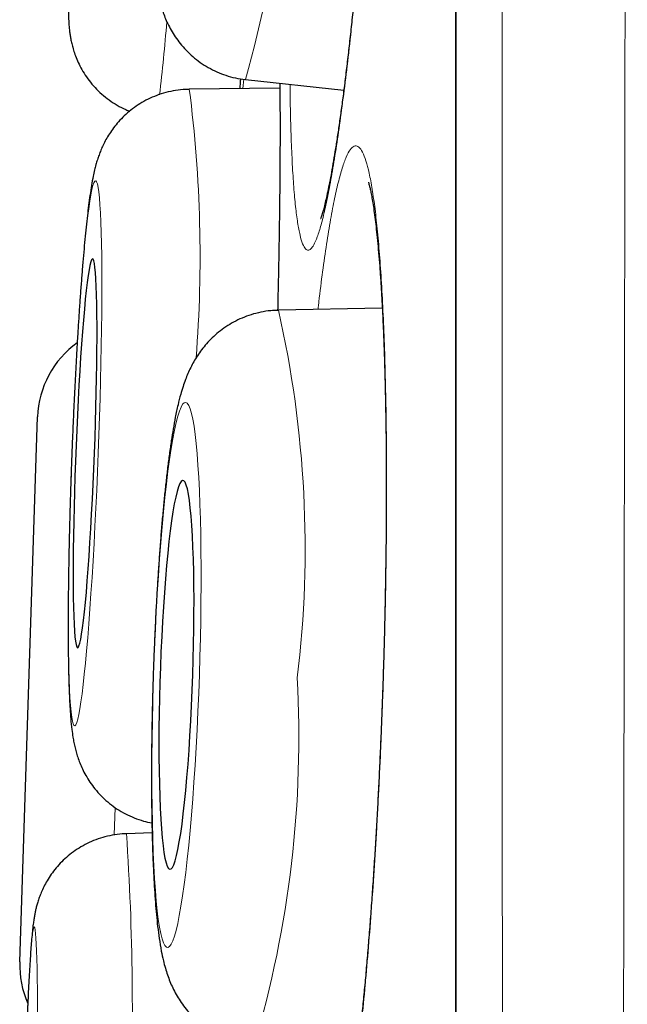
# Model space of a CAD drawing. Header units: millimetres. Extents: x 8 to 761, y 12 to 790.
# Tile 103 of 241: x 180.64 to 182.55, y 775.59 to 778.69. Entities that reach past the tile are written whole.
import ezdxf

# ---------------------------------------------------------------- set-up
doc = ezdxf.new("R2010")
doc.units = ezdxf.units.MM

msp = doc.modelspace()

# ---------------------------------------------------------------- linework, layer by layer
at = {"color": 252, "linetype": 'Continuous', "lineweight": 0}
for p, q in [((182.0097, 789.0119), (182.0097, 755.6163)), ((181.3388, 778.4748), (181.3413, 778.5041)), ((180.9365, 776.2092), (180.9337, 776.1235))]:
    msp.add_line(p, q, dxfattribs=at)
at = {"color": 7, "linetype": 'Continuous', "lineweight": 30}
for p, q in [((182.0073, 788.9815), (182.0073, 755.6467)), ((181.347, 778.5031), (181.3454, 778.5035)), ((181.347, 778.5031), (181.656, 778.4694)), ((181.4548, 778.4765), (181.1699, 778.4725)), ((181.7773, 777.7827), (181.4504, 777.7764)), ((180.6361, 775.7232), (180.6923, 777.4402)), ((181.0527, 776.13), (180.9719, 776.1274))]:
    msp.add_line(p, q, dxfattribs=at)
at = {"color": 252, "linetype": 'Continuous', "lineweight": 0, "flags": 128}
for points in [[(180.8831, 777.3257), (180.8852, 777.3836), (180.8871, 777.4413), (180.8889, 777.4984), (180.8904, 777.5548), (180.8917, 777.6101), (180.8927, 777.6641), (180.8935, 777.7166), (180.8941, 777.7673), (180.8945, 777.816), (180.8946, 777.8624), (180.8945, 777.9064), (180.8941, 777.9478), (180.8935, 777.9863), (180.8926, 778.0218), (180.8915, 778.0541), (180.8902, 778.0831), (180.8887, 778.1086), (180.887, 778.1306), (180.885, 778.1489), (180.8829, 778.1634), (180.8805, 778.1741), (180.878, 778.1809), (180.8754, 778.1839), (180.8725, 778.1829), (180.8696, 778.178), (180.8665, 778.1692), (180.8633, 778.1566), (180.86, 778.1402), (180.8566, 778.12), (180.8531, 778.0963), (180.8496, 778.069), (180.8461, 778.0383), (180.8425, 778.0044), (180.8389, 777.9674), (180.8354, 777.9275), (180.8318, 777.8848), (180.8284, 777.8395), (180.8249, 777.7919), (180.8216, 777.7422), (180.8184, 777.6906), (180.8152, 777.6373), (180.8122, 777.5826), (180.8093, 777.5267), (180.8066, 777.4699), (180.804, 777.4125), (180.8016, 777.3546), (180.7994, 777.2967), (180.7973, 777.2388), (180.7955, 777.1814), (180.7939, 777.1246), (180.7925, 777.0687), (180.7913, 777.014), (180.7904, 776.9607), (180.7897, 776.9091), (180.7892, 776.8594), (180.789, 776.8118), (180.789, 776.7666), (180.7892, 776.7239), (180.7897, 776.6839), (180.7905, 776.6469), (180.7914, 776.613), (180.7926, 776.5823), (180.794, 776.555), (180.7957, 776.5313), (180.7975, 776.5111), (180.7996, 776.4947), (180.8018, 776.4821), (180.8042, 776.4733), (180.8068, 776.4684), (180.8096, 776.4674), (180.8125, 776.4704), (180.8155, 776.4772), (180.8187, 776.4879), (180.8219, 776.5024), (180.8253, 776.5207), (180.8287, 776.5427), (180.8322, 776.5682), (180.8357, 776.5972), (180.8393, 776.6295), (180.8428, 776.665), (180.8464, 776.7035), (180.8499, 776.7449), (180.8534, 776.7889), (180.8569, 776.8353), (180.8603, 776.884), (180.8636, 776.9347), (180.8668, 776.9872), (180.8699, 777.0412), (180.8728, 777.0965), (180.8756, 777.1529), (180.8783, 777.21), (180.8808, 777.2677), (180.8831, 777.3257)], [(181.2015, 776.6278), (181.2032, 776.6857), (181.2046, 776.7434), (181.2057, 776.8006), (181.2064, 776.857), (181.2067, 776.9123), (181.2067, 776.9663), (181.2064, 777.0188), (181.2057, 777.0695), (181.2046, 777.1182), (181.2032, 777.1647), (181.2015, 777.2087), (181.1995, 777.25), (181.1971, 777.2885), (181.1944, 777.324), (181.1914, 777.3563), (181.1881, 777.3853), (181.1846, 777.4109), (181.1808, 777.4328), (181.1768, 777.4511), (181.1726, 777.4657), (181.1681, 777.4764), (181.1635, 777.4832), (181.1588, 777.4862), (181.1539, 777.4852), (181.1488, 777.4803), (181.1437, 777.4715), (181.1386, 777.4589), (181.1334, 777.4425), (181.1281, 777.4223), (181.1229, 777.3986), (181.1177, 777.3713), (181.1126, 777.3406), (181.1075, 777.3067), (181.1026, 777.2696), (181.0977, 777.2297), (181.093, 777.187), (181.0885, 777.1417), (181.0841, 777.0941), (181.08, 777.0444), (181.0761, 776.9928), (181.0724, 776.9395), (181.069, 776.8848), (181.0659, 776.8289), (181.063, 776.7721), (181.0605, 776.7146), (181.0583, 776.6568), (181.0564, 776.5988), (181.0548, 776.5409), (181.0536, 776.4835), (181.0527, 776.4267), (181.0521, 776.3708), (181.052, 776.3161), (181.0521, 776.2628), (181.0527, 776.2111), (181.0535, 776.1614), (181.0547, 776.1138), (181.0563, 776.0686), (181.0582, 776.0259), (181.0604, 775.9859), (181.063, 775.9489), (181.0658, 775.915), (181.0689, 775.8843), (181.0723, 775.857), (181.076, 775.8332), (181.0799, 775.8131), (181.084, 775.7967), (181.0884, 775.784), (181.0929, 775.7753), (181.0976, 775.7704), (181.1024, 775.7694), (181.1074, 775.7723), (181.1124, 775.7792), (181.1176, 775.7899), (181.1228, 775.8044), (181.128, 775.8227), (181.1332, 775.8447), (181.1384, 775.8702), (181.1436, 775.8992), (181.1487, 775.9315), (181.1537, 775.967), (181.1586, 776.0055), (181.1634, 776.0469), (181.168, 776.0909), (181.1724, 776.1373), (181.1767, 776.186), (181.1807, 776.2367), (181.1845, 776.2892), (181.188, 776.3432), (181.1913, 776.3986), (181.1943, 776.455), (181.197, 776.5121), (181.1994, 776.5698), (181.2015, 776.6278)], [(180.6922, 775.556), (180.692, 775.5974), (180.6917, 775.6359), (180.6913, 775.6714), (180.6907, 775.7037), (180.69, 775.7327), (180.6892, 775.7583), (180.6883, 775.7803), (180.6872, 775.7986), (180.6861, 775.8131), (180.6848, 775.8238), (180.6835, 775.8307), (180.6821, 775.8336), (180.6806, 775.8326), (180.679, 775.8277), (180.6774, 775.8189), (180.6757, 775.8063), (180.6739, 775.7899), (180.6721, 775.7697), (180.6703, 775.7459), (180.6684, 775.7187), (180.6665, 775.688), (180.6646, 775.654), (180.6627, 775.617), (180.6608, 775.577)]]:
    msp.add_lwpolyline(points, dxfattribs=at)
at = {"color": 7, "linetype": 'Continuous', "lineweight": 30, "flags": 128}
for points in [[(180.8713, 777.3257), (180.873, 777.3743), (180.8746, 777.4227), (180.876, 777.4704), (180.8771, 777.5172), (180.878, 777.5629), (180.8787, 777.607), (180.8792, 777.6493), (180.8794, 777.6896), (180.8794, 777.7276), (180.8792, 777.763), (180.8787, 777.7957), (180.878, 777.8254), (180.877, 777.852), (180.8759, 777.8752), (180.8745, 777.895), (180.8729, 777.9111), (180.8711, 777.9236), (180.8691, 777.9322), (180.867, 777.9371), (180.8647, 777.938), (180.8622, 777.9351), (180.8596, 777.9284), (180.8569, 777.9178), (180.8541, 777.9035), (180.8513, 777.8855), (180.8483, 777.864), (180.8454, 777.8391), (180.8424, 777.811), (180.8394, 777.7797), (180.8364, 777.7456), (180.8335, 777.7089), (180.8306, 777.6697), (180.8277, 777.6284), (180.825, 777.5851), (180.8224, 777.5402), (180.8199, 777.494), (180.8175, 777.4466), (180.8153, 777.3986), (180.8132, 777.35), (180.8114, 777.3013), (180.8097, 777.2528), (180.8082, 777.2047), (180.807, 777.1574), (180.8059, 777.1111), (180.8051, 777.0662), (180.8045, 777.0229), (180.8042, 776.9816), (180.8041, 776.9424), (180.8042, 776.9057), (180.8046, 776.8716), (180.8052, 776.8404), (180.806, 776.8122), (180.8071, 776.7873), (180.8084, 776.7658), (180.8099, 776.7478), (180.8115, 776.7335), (180.8134, 776.7229), (180.8155, 776.7162), (180.8177, 776.7133), (180.8201, 776.7143), (180.8226, 776.7191), (180.8253, 776.7278), (180.828, 776.7402), (180.8308, 776.7564), (180.8337, 776.7761), (180.8367, 776.7993), (180.8397, 776.8259), (180.8427, 776.8556), (180.8457, 776.8883), (180.8486, 776.9237), (180.8515, 776.9617), (180.8544, 777.002), (180.8572, 777.0443), (180.8599, 777.0885), (180.8624, 777.1341), (180.8649, 777.1809), (180.8672, 777.2286), (180.8693, 777.277), (180.8713, 777.3257)], [(181.1808, 776.6278), (181.1822, 776.6764), (181.1833, 776.7248), (181.1841, 776.7726), (181.1845, 776.8194), (181.1846, 776.865), (181.1843, 776.9091), (181.1837, 776.9515), (181.1827, 776.9918), (181.1814, 777.0298), (181.1797, 777.0652), (181.1778, 777.0979), (181.1755, 777.1276), (181.173, 777.1542), (181.1701, 777.1774), (181.167, 777.1972), (181.1637, 777.2133), (181.1602, 777.2258), (181.1564, 777.2345), (181.1525, 777.2393), (181.1484, 777.2403), (181.1443, 777.2374), (181.14, 777.2306), (181.1357, 777.22), (181.1313, 777.2057), (181.1269, 777.1877), (181.1225, 777.1662), (181.1182, 777.1413), (181.1139, 777.1132), (181.1097, 777.0819), (181.1057, 777.0478), (181.1018, 777.0111), (181.0981, 776.9719), (181.0946, 776.9306), (181.0913, 776.8873), (181.0882, 776.8424), (181.0854, 776.7961), (181.0829, 776.7488), (181.0807, 776.7007), (181.0788, 776.6521), (181.0772, 776.6034), (181.0759, 776.5549), (181.075, 776.5068), (181.0744, 776.4594), (181.0741, 776.4132), (181.0742, 776.3683), (181.0747, 776.325), (181.0755, 776.2836), (181.0767, 776.2445), (181.0781, 776.2077), (181.0799, 776.1736), (181.082, 776.1424), (181.0845, 776.1142), (181.0872, 776.0893), (181.0901, 776.0678), (181.0933, 776.0498), (181.0968, 776.0355), (181.1004, 776.0249), (181.1043, 776.0182), (181.1082, 776.0153), (181.1124, 776.0163), (181.1166, 776.0211), (181.1209, 776.0298), (181.1253, 776.0422), (181.1297, 776.0584), (181.134, 776.0781), (181.1384, 776.1013), (181.1427, 776.1279), (181.1469, 776.1576), (181.151, 776.1903), (181.155, 776.2258), (181.1588, 776.2638), (181.1624, 776.3041), (181.1658, 776.3464), (181.169, 776.3905), (181.1719, 776.4362), (181.1746, 776.483), (181.177, 776.5307), (181.179, 776.5791), (181.1808, 776.6278)]]:
    msp.add_lwpolyline(points, dxfattribs=at)
at = {"color": 252, "linetype": 'Continuous', "lineweight": 0}
for centre, radius, start, end in [((177.4225, 779.5906), 4.0723, 344.5113, 0.9735), ((175.1651, 779.1593), 5.9528, 353.20209, 355.43034), ((177.0857, 777.9463), 4.1179, 355.5407, 7.341), ((178.1386, 777.026), 3.3957, 353.1061, 12.766), ((178.0812, 776.434), 3.4335, 343.5291, 3.079), ((172.7729, 775.5754), 8.2176, 357.41755, 3.85227)]:
    msp.add_arc(centre, radius, start, end, dxfattribs=at)
at = {"color": 7, "linetype": 'Continuous', "lineweight": 30}
for centre, start, end in [((180.9921, 777.4304), 125.6299, 178.127), ((180.936, 775.7134), 178.127, 203.8184)]:
    msp.add_arc(centre, 0.3, start, end, dxfattribs=at)
at = {"color": 252, "linetype": 'Continuous', "lineweight": 0}
for points, knots in [([(182.5482, 790.1494), (182.5482, 790.1485), (182.5482, 790.1467), (182.5482, 790.1318), (182.5481, 790.1081), (182.5481, 790.0747), (182.5481, 790.0318), (182.5481, 789.9793), (182.5481, 789.917), (182.5481, 789.8448), (182.5481, 789.763), (182.5482, 789.6716), (182.5482, 789.5704), (182.5483, 789.451), (182.5483, 789.3105), (182.5484, 789.149), (182.5484, 788.9771), (182.5484, 788.7957), (182.5484, 788.6013), (182.5484, 788.3938), (182.5483, 788.1736), (182.5482, 787.9395), (182.5482, 787.6916), (182.5481, 787.4295), (182.548, 787.1551), (182.5479, 786.8661), (182.5478, 786.5627), (182.5477, 786.2753), (182.5477, 786.0102), (182.5476, 785.7707), (182.5475, 785.5252), (182.5474, 785.2734), (182.5472, 785.0155), (182.547, 784.7515), (182.5468, 784.4818), (182.5466, 784.1774), (182.5463, 783.8364), (182.546, 783.4568), (182.5457, 783.0679), (182.5453, 782.6699), (182.545, 782.2631), (182.5446, 781.8458), (182.5442, 781.4182), (182.5438, 780.9799), (182.5434, 780.5343), (182.543, 780.0778), (182.5425, 779.6109), (182.5419, 779.1421), (182.5413, 778.6756), (182.5407, 778.2124), (182.54, 777.7436), (182.5393, 777.2695), (182.5386, 776.7905), (182.5379, 776.3046), (182.5372, 775.8122), (182.5364, 775.313), (182.5356, 774.8108), (182.5348, 774.3019), (182.534, 773.7869), (182.5332, 773.3026), (182.5324, 772.8537), (182.5316, 772.4407), (182.5308, 772.027), (182.53, 771.6128), (182.5291, 771.1982), (182.5282, 770.7825), (182.5273, 770.366), (182.5264, 769.9488), (182.5254, 769.5322), (182.5244, 769.1165), (182.5235, 768.7017), (182.5224, 768.2562), (182.5212, 767.7807), (182.52, 767.3113), (182.5188, 766.8801), (182.5177, 766.4864), (182.5166, 766.0952), (182.5154, 765.7066), (182.5142, 765.3209), (182.5128, 764.9141), (182.5113, 764.4873), (182.5099, 764.0756), (182.5084, 763.7023), (182.5071, 763.3662), (182.5058, 763.0339), (182.5043, 762.6661), (182.5027, 762.265), (182.5009, 761.8633), (182.4993, 761.4981), (182.4977, 761.1681), (182.4962, 760.8433), (182.4946, 760.5241), (182.4929, 760.2106), (182.4911, 759.8836), (182.4892, 759.5447), (182.4872, 759.2226), (182.4853, 758.9343), (182.4836, 758.6779), (182.4818, 758.4274), (182.4799, 758.1538), (182.4777, 757.86), (182.4754, 757.5711), (182.4733, 757.3129), (182.4714, 757.0833), (182.4694, 756.8612), (182.4675, 756.6471), (182.4655, 756.4409), (182.4635, 756.2304), (182.4613, 756.0176), (182.4592, 755.8212), (182.4572, 755.6506), (182.4555, 755.5029), (182.4538, 755.3629), (182.4522, 755.2448), (182.4509, 755.146), (182.4498, 755.0643), (182.4488, 754.9862), (182.4477, 754.9084), (182.4466, 754.8314), (182.4455, 754.756), (182.4445, 754.6855), (182.4434, 754.6125), (182.4423, 754.5392), (182.4412, 754.4681), (182.4403, 754.4062), (182.4395, 754.3534), (182.4388, 754.31), (182.4384, 754.2789), (182.438, 754.2574), (182.4378, 754.2437), (182.4377, 754.235), (182.4377, 754.2339), (182.4377, 754.2334)], [0, 0, 0, 0, 0.007293, 0.014587, 0.02188, 0.029209, 0.036538, 0.043866, 0.051282, 0.058699, 0.066114, 0.073566, 0.081019, 0.088472, 0.097694, 0.106923, 0.115648, 0.124375, 0.133099, 0.141885, 0.150672, 0.159458, 0.168428, 0.177398, 0.186397, 0.195395, 0.204618, 0.213847, 0.220419, 0.22699, 0.233573, 0.240155, 0.246773, 0.25339, 0.260018, 0.266647, 0.275389, 0.284133, 0.292875, 0.301676, 0.310479, 0.319281, 0.328265, 0.33725, 0.346263, 0.355276, 0.364511, 0.373753, 0.382526, 0.391299, 0.400072, 0.408905, 0.41774, 0.426573, 0.435591, 0.44461, 0.453657, 0.462704, 0.471976, 0.481256, 0.488597, 0.495938, 0.503279, 0.510656, 0.518033, 0.52541, 0.532875, 0.54034, 0.547805, 0.555306, 0.562808, 0.570309, 0.579592, 0.588883, 0.596237, 0.603593, 0.610947, 0.618337, 0.625729, 0.633119, 0.64195, 0.650787, 0.65761, 0.664433, 0.671269, 0.678104, 0.687405, 0.696713, 0.704082, 0.711453, 0.718822, 0.726226, 0.733631, 0.741035, 0.749883, 0.758739, 0.765574, 0.772409, 0.779257, 0.786105, 0.795422, 0.804746, 0.812147, 0.819549, 0.82695, 0.834387, 0.841824, 0.849261, 0.858148, 0.867041, 0.873909, 0.880777, 0.887658, 0.894539, 0.899221, 0.903904, 0.90859, 0.913277, 0.918629, 0.923981, 0.92934, 0.934698, 0.941906, 0.949116, 0.956324, 0.963567, 0.970811, 0.978054, 0.983537, 0.98902, 0.99451, 1, 1, 1, 1]), ([(182.1901, 754.4808), (182.1901, 754.4813), (182.1901, 754.4823), (182.19, 754.4905), (182.1899, 754.5035), (182.1897, 754.5238), (182.1895, 754.5537), (182.1892, 754.5957), (182.1888, 754.647), (182.1883, 754.7076), (182.1879, 754.7775), (182.1874, 754.8501), (182.187, 754.9229), (182.1865, 754.994), (182.1861, 755.0701), (182.1856, 755.1609), (182.185, 755.2684), (182.1844, 755.3952), (182.1837, 755.5313), (182.183, 755.6768), (182.1823, 755.8315), (182.1815, 756.0057), (182.1807, 756.2017), (182.1798, 756.4046), (182.179, 756.6001), (182.1783, 756.7854), (182.1776, 756.9778), (182.1769, 757.2014), (182.1761, 757.4592), (182.1753, 757.7334), (182.1746, 757.9961), (182.1739, 758.2444), (182.1733, 758.5004), (182.1727, 758.7642), (182.1721, 759.0354), (182.1715, 759.3319), (182.1708, 759.6551), (182.1702, 759.9799), (182.1696, 760.2851), (182.169, 760.5685), (182.1685, 760.8574), (182.1679, 761.187), (182.1673, 761.5595), (182.1667, 761.9477), (182.1662, 762.3134), (182.1657, 762.6543), (182.1653, 763.0008), (182.1648, 763.3527), (182.1644, 763.7099), (182.164, 764.0951), (182.1636, 764.5093), (182.1631, 764.9197), (182.1627, 765.3006), (182.1624, 765.6507), (182.162, 766.004), (182.1616, 766.4033), (182.1612, 766.8495), (182.1607, 767.3089), (182.1603, 767.7368), (182.16, 768.1322), (182.1596, 768.5302), (182.1593, 768.9309), (182.159, 769.334), (182.1587, 769.7649), (182.1584, 770.2239), (182.1581, 770.6739), (182.1579, 771.0878), (182.1577, 771.4654), (182.1574, 771.8436), (182.1572, 772.2676), (182.1569, 772.7374), (182.1566, 773.2429), (182.1563, 773.7382), (182.156, 774.2229), (182.1557, 774.7073), (182.1555, 775.1909), (182.1552, 775.6733), (182.155, 776.1565), (182.1549, 776.6399), (182.1547, 777.1236), (182.1545, 777.604), (182.1544, 778.0845), (182.1542, 778.5642), (182.1541, 779.0334), (182.1539, 779.488), (182.1537, 779.928), (182.1535, 780.3633), (182.1533, 780.7933), (182.1532, 781.2178), (182.153, 781.6384), (182.1529, 782.0546), (182.1528, 782.4663), (182.1527, 782.8703), (182.1526, 783.2695), (182.1526, 783.663), (182.1525, 784.0436), (182.1525, 784.4083), (182.1524, 784.7572), (182.1523, 785.0972), (182.1523, 785.4282), (182.1522, 785.7497), (182.1521, 786.0597), (182.152, 786.3579), (182.152, 786.6444), (182.1519, 786.9208), (182.1519, 787.1868), (182.1519, 787.4419), (182.1519, 787.6873), (182.152, 787.9223), (182.152, 788.1466), (182.152, 788.3585), (182.152, 788.5592), (182.152, 788.748), (182.152, 788.9212), (182.152, 789.078), (182.1519, 789.2192), (182.1519, 789.3479), (182.1519, 789.4639), (182.1519, 789.5672), (182.1519, 789.6578), (182.1519, 789.7355), (182.152, 789.7999), (182.152, 789.8505), (182.1521, 789.887), (182.1521, 789.9102), (182.1521, 789.9131), (182.1521, 789.9146)], [0, 0, 0, 0, 0.005347, 0.010693, 0.016046, 0.021399, 0.028603, 0.035807, 0.043011, 0.050249, 0.057489, 0.064728, 0.070207, 0.075686, 0.081172, 0.086658, 0.094055, 0.101452, 0.108849, 0.116282, 0.123716, 0.13115, 0.140031, 0.148919, 0.155785, 0.16265, 0.169529, 0.176407, 0.18577, 0.195141, 0.202508, 0.209876, 0.217243, 0.224646, 0.232049, 0.239451, 0.248297, 0.25715, 0.263983, 0.270816, 0.277661, 0.284506, 0.293819, 0.303139, 0.310493, 0.317848, 0.325203, 0.332592, 0.339982, 0.347371, 0.356202, 0.365039, 0.37186, 0.378681, 0.385515, 0.392348, 0.401645, 0.41095, 0.418292, 0.425635, 0.432978, 0.440355, 0.447733, 0.45511, 0.463926, 0.472748, 0.479557, 0.486367, 0.493189, 0.50001, 0.509291, 0.51858, 0.527356, 0.536133, 0.544908, 0.553744, 0.562581, 0.571416, 0.580436, 0.589456, 0.598505, 0.607554, 0.616826, 0.626107, 0.634851, 0.643597, 0.652341, 0.661145, 0.669951, 0.678756, 0.687744, 0.696732, 0.705749, 0.714765, 0.724005, 0.733252, 0.742023, 0.750797, 0.759568, 0.768401, 0.777235, 0.786068, 0.794798, 0.80353, 0.812261, 0.82105, 0.829842, 0.838631, 0.847604, 0.856577, 0.865578, 0.87458, 0.883804, 0.893036, 0.901765, 0.910496, 0.919226, 0.928015, 0.936806, 0.945595, 0.954568, 0.963541, 0.972542, 0.981544, 0.990768, 1, 1, 1, 1]), ([(181.6833, 781.2131), (181.6874, 781.2292), (181.6955, 781.2614), (181.7072, 781.2954), (181.7185, 781.3185), (181.7291, 781.3296), (181.7391, 781.3286), (181.7484, 781.3156), (181.757, 781.2909), (181.7647, 781.2546), (181.7714, 781.2066), (181.7773, 781.1476), (181.7821, 781.078), (181.786, 780.9983), (181.7887, 780.9089), (181.7904, 780.8104), (181.7911, 780.7037), (181.7907, 780.5897), (181.7891, 780.4689), (181.7865, 780.3421), (181.7829, 780.2104), (181.7782, 780.0749), (181.7725, 779.9362), (181.7659, 779.7954), (181.7584, 779.6535), (181.75, 779.5118), (181.7408, 779.371), (181.7309, 779.232), (181.7204, 779.0959), (181.7092, 778.9639), (181.6976, 778.8369), (181.6855, 778.7154), (181.6731, 778.6005), (181.6605, 778.4931), (181.6477, 778.3941), (181.6348, 778.3039), (181.622, 778.2231), (181.6093, 778.1524), (181.5968, 778.0926), (181.5846, 778.0438), (181.5727, 778.0062), (181.562, 777.9817), (181.5524, 777.9684), (181.5437, 777.9643), (181.535, 777.9686), (181.5264, 777.9837), (181.5181, 778.0115), (181.5107, 778.0507), (181.5041, 778.1012), (181.4985, 778.163), (181.4939, 778.2353), (181.4904, 778.3177), (181.4879, 778.4015), (181.4872, 778.4617), (181.4869, 778.4878)], [0, 0, 0, 0, 0.019471, 0.039011, 0.058552, 0.078023, 0.097494, 0.117034, 0.136575, 0.156046, 0.175516, 0.195057, 0.214597, 0.234068, 0.253539, 0.27308, 0.29262, 0.312091, 0.331562, 0.351102, 0.370643, 0.390114, 0.409585, 0.429125, 0.448666, 0.468137, 0.487607, 0.507148, 0.526688, 0.546159, 0.56563, 0.585171, 0.604711, 0.624182, 0.643653, 0.663193, 0.682734, 0.702205, 0.721676, 0.741216, 0.760757, 0.780228, 0.796461, 0.812715, 0.828948, 0.848419, 0.867959, 0.8875, 0.906971, 0.926442, 0.945982, 0.965523, 0.984993, 1, 1, 1, 1]), ([(181.3312, 778.5057), (181.3308, 778.5003), (181.33, 778.4894), (181.3292, 778.4796), (181.3288, 778.4747)], [0, 0, 0, 0, 0.502506, 1, 1, 1, 1]), ([(181.4552, 778.4913), (181.4554, 778.4672), (181.456, 778.4093), (181.4559, 778.3083), (181.4553, 778.1909), (181.4539, 778.0671), (181.4517, 777.9375), (181.4498, 777.84), (181.4483, 777.785), (181.4481, 777.7759)], [0, 0, 0, 0, 0.120934, 0.290276, 0.459618, 0.628356, 0.797095, 0.966437, 1, 1, 1, 1]), ([(181.6384, 778.1781), (181.6427, 778.1943), (181.6512, 778.2266), (181.664, 778.2607), (181.6766, 778.284), (181.6889, 778.2952), (181.7008, 778.2942), (181.7123, 778.2813), (181.7233, 778.2567), (181.7337, 778.2205), (181.7434, 778.1726), (181.7524, 778.1135), (181.7605, 778.044), (181.7678, 777.9644), (181.7742, 777.8749), (181.7796, 777.7764), (181.784, 777.6697), (181.7874, 777.5556), (181.7896, 777.4347), (181.7909, 777.3078), (181.791, 777.176), (181.7901, 777.0404), (181.7881, 776.9016), (181.785, 776.7606), (181.7809, 776.6186), (181.7758, 776.4767), (181.7697, 776.3358), (181.7626, 776.1966), (181.7547, 776.0604), (181.746, 775.9282), (181.7364, 775.801), (181.7262, 775.6793), (181.7154, 775.5642), (181.704, 775.4567), (181.6922, 775.3575), (181.68, 775.2671), (181.6674, 775.1861), (181.6547, 775.1153), (181.6419, 775.0553), (181.629, 775.0063), (181.6162, 774.9686), (181.6043, 774.944), (181.5933, 774.9306), (181.5832, 774.9263), (181.5727, 774.9306), (181.5619, 774.9456), (181.5511, 774.9733), (181.5409, 775.0125), (181.5313, 775.0629), (181.5226, 775.1247), (181.5146, 775.1969), (181.5076, 775.2794), (181.5018, 775.3633), (181.4989, 775.4236), (181.4976, 775.4499)], [0, 0, 0, 0, 0.01947, 0.039009, 0.058548, 0.078018, 0.097487, 0.117027, 0.136566, 0.156035, 0.175505, 0.195044, 0.214584, 0.234053, 0.253523, 0.273062, 0.292601, 0.312071, 0.331541, 0.35108, 0.370619, 0.390089, 0.409558, 0.429098, 0.448637, 0.468106, 0.487576, 0.507115, 0.526654, 0.546124, 0.565594, 0.585133, 0.604672, 0.624142, 0.643611, 0.663151, 0.68269, 0.70216, 0.721629, 0.741168, 0.760708, 0.780177, 0.79641, 0.812663, 0.828896, 0.848365, 0.867905, 0.887444, 0.906914, 0.926383, 0.945922, 0.965462, 0.984931, 1, 1, 1, 1]), ([(181.5749, 777.7788), (181.5753, 777.7824), (181.5795, 777.8212), (181.5879, 777.8875), (181.6002, 777.9761), (181.6128, 778.0541), (181.6255, 778.1231), (181.6341, 778.1598), (181.6384, 778.1781)], [0, 0, 0, 0, 0.020029, 0.21579, 0.411493, 0.607895, 0.804297, 1, 1, 1, 1])]:
    msp.add_open_spline(points, degree=3, knots=knots, dxfattribs=at)
at = {"color": 7, "linetype": 'Continuous', "lineweight": 30}
for points, knots in [([(181.7623, 781.2247), (181.7623, 781.2246), (181.7623, 781.2246), (181.7632, 781.221), (181.7647, 781.2143), (181.7666, 781.204), (181.7688, 781.1899), (181.7712, 781.172), (181.7736, 781.1502), (181.7761, 781.1246), (181.7784, 781.0952), (181.7806, 781.0623), (181.7827, 781.0257), (181.7845, 780.9856), (181.7861, 780.9423), (181.7874, 780.8959), (181.7885, 780.8468), (181.7893, 780.7951), (181.7897, 780.7411), (181.7899, 780.6845), (181.7898, 780.6255), (181.7893, 780.5641), (181.7886, 780.5004), (181.7875, 780.4348), (181.7862, 780.3676), (181.7845, 780.2991), (181.7826, 780.2295), (181.7803, 780.1587), (181.7778, 780.0866), (181.7749, 780.0134), (181.7718, 779.9391), (181.7684, 779.8641), (181.7647, 779.7886), (181.7608, 779.7129), (181.7567, 779.6374), (181.7523, 779.562), (181.7476, 779.4868), (181.7428, 779.4118), (181.7377, 779.3372), (181.7324, 779.2633), (181.7269, 779.1901), (181.7213, 779.1179), (181.7154, 779.0467), (181.7094, 778.9769), (181.7033, 778.9086), (181.6971, 778.842), (181.6908, 778.7772), (181.6843, 778.7143), (181.6778, 778.6535), (181.6713, 778.5948), (181.6647, 778.5383), (181.658, 778.4842), (181.6514, 778.4328), (181.6447, 778.3841), (181.6381, 778.3383), (181.6316, 778.2955), (181.6252, 778.2559), (181.6189, 778.2194), (181.6129, 778.1865), (181.607, 778.1571), (181.6015, 778.1315), (181.5964, 778.11), (181.592, 778.0931), (181.5884, 778.0806), (181.5857, 778.072), (181.584, 778.0672), (181.5831, 778.0651), (181.5833, 778.0656), (181.5833, 778.0656)], [0, 0, 0, 0, 0.006542, 0.016449, 0.027356, 0.039236, 0.052004, 0.065533, 0.079678, 0.094332, 0.109167, 0.124459, 0.140096, 0.155989, 0.172059, 0.188238, 0.204464, 0.220672, 0.23685, 0.253037, 0.269384, 0.285848, 0.302389, 0.318964, 0.335524, 0.352025, 0.368435, 0.38481, 0.401274, 0.417814, 0.434407, 0.451029, 0.467652, 0.484246, 0.50079, 0.517258, 0.533744, 0.550292, 0.566836, 0.583381, 0.59993, 0.616487, 0.633056, 0.649641, 0.666176, 0.682653, 0.699106, 0.71554, 0.73196, 0.74837, 0.764772, 0.781168, 0.797554, 0.81381, 0.83001, 0.846151, 0.86221, 0.878152, 0.893937, 0.909512, 0.924805, 0.939722, 0.954139, 0.96653, 0.978111, 0.988777, 0.998479, 1, 1, 1, 1]), ([(181.4774, 780.8164), (181.4676, 780.8162), (181.4472, 780.8159), (181.4169, 780.8112), (181.3869, 780.8037), (181.3585, 780.7934), (181.3319, 780.7807), (181.3072, 780.7659), (181.2847, 780.7495), (181.2646, 780.7318), (181.2468, 780.7134), (181.2315, 780.6947), (181.2184, 780.6763), (181.2073, 780.6581), (181.1978, 780.6404), (181.1896, 780.6229), (181.1823, 780.6051), (181.1754, 780.586), (181.1686, 780.564), (181.1608, 780.5352), (181.1532, 780.5019), (181.146, 780.4649), (181.1396, 780.4284), (181.1336, 780.3899), (181.1277, 780.3489), (181.1221, 780.3066), (181.1167, 780.2627), (181.1115, 780.2172), (181.1064, 780.17), (181.1015, 780.1212), (181.0968, 780.071), (181.0922, 780.0195), (181.0878, 779.9668), (181.0836, 779.9131), (181.0796, 779.8586), (181.0758, 779.8034), (181.0722, 779.7478), (181.0689, 779.692), (181.0658, 779.6361), (181.063, 779.5803), (181.0604, 779.5249), (181.0581, 779.4701), (181.0561, 779.4159), (181.0545, 779.3627), (181.0531, 779.3107), (181.052, 779.2598), (181.0512, 779.2105), (181.0508, 779.1627), (181.0507, 779.1166), (181.0509, 779.0723), (181.0515, 779.0299), (181.0525, 778.9893), (181.0538, 778.9505), (181.0556, 778.9134), (181.058, 778.8773), (181.0613, 778.841), (181.0652, 778.8088), (181.0698, 778.7809), (181.0744, 778.7588), (181.0795, 778.7387), (181.0856, 778.719), (181.0928, 778.6994), (181.1016, 778.6793), (181.1123, 778.6585), (181.1254, 778.6373), (181.1411, 778.616), (181.1595, 778.595), (181.1805, 778.5751), (181.2038, 778.5569), (181.2292, 778.5407), (181.2564, 778.527), (181.285, 778.516), (181.3152, 778.5076), (181.3361, 778.5047), (181.3468, 778.5032)], [0, 0, 0, 0, 0.00907, 0.0187892, 0.0283203, 0.0376748, 0.0468581, 0.0558693, 0.0647012, 0.073339, 0.0817663, 0.0899831, 0.0980366, 0.1060508, 0.1142029, 0.1227303, 0.1320031, 0.1425442, 0.1551951, 0.1716185, 0.196084, 0.2159434, 0.2344293, 0.2539334, 0.2725178, 0.2905653, 0.308278, 0.3257659, 0.3430954, 0.3603095, 0.3774375, 0.3945004, 0.4115137, 0.4284892, 0.4454363, 0.4623624, 0.4792742, 0.4961771, 0.5130765, 0.5299768, 0.5468818, 0.5637967, 0.580727, 0.597679, 0.6146602, 0.6316793, 0.6487478, 0.6658799, 0.6830948, 0.7004188, 0.7178891, 0.7355608, 0.7535193, 0.7719059, 0.790977, 0.8112624, 0.834127, 0.8492479, 0.8614148, 0.8720838, 0.8815782, 0.8903821, 0.8988859, 0.9073512, 0.9159233, 0.9247201, 0.933746, 0.9429483, 0.9522666, 0.9616551, 0.9710847, 0.9805376, 0.9900042, 1, 1, 1, 1]), ([(181.1897, 780.6968), (181.181, 780.6967), (181.1617, 780.6965), (181.1325, 780.6922), (181.1027, 780.685), (181.0743, 780.6749), (181.0477, 780.6624), (181.023, 780.6478), (181.0004, 780.6313), (180.98, 780.6133), (180.9619, 780.5943), (180.9462, 780.5748), (180.9331, 780.5554), (180.9224, 780.5367), (180.9139, 780.5195), (180.9073, 780.5038), (180.9022, 780.4896), (180.8981, 780.4767), (180.8948, 780.4646), (180.8919, 780.4527), (180.8893, 780.4401), (180.8865, 780.4251), (180.8835, 780.4058), (180.8803, 780.3825), (180.8771, 780.356), (180.874, 780.3276), (180.8708, 780.2966), (180.8676, 780.2627), (180.8644, 780.2266), (180.8611, 780.1883), (180.8578, 780.1479), (180.8544, 780.1053), (180.851, 780.0608), (180.8476, 780.0144), (180.8442, 779.9662), (180.8408, 779.9165), (180.8374, 779.8655), (180.834, 779.8133), (180.8307, 779.7601), (180.8274, 779.7061), (180.8241, 779.6516), (180.821, 779.5966), (180.8179, 779.5416), (180.8149, 779.4866), (180.8121, 779.4318), (180.8093, 779.3776), (180.8067, 779.324), (180.8042, 779.2713), (180.8019, 779.2198), (180.7997, 779.1695), (180.7977, 779.1207), (180.7959, 779.0735), (180.7942, 779.0282), (180.7928, 778.9849), (180.7915, 778.9436), (180.7904, 778.9047), (180.7896, 778.868), (180.789, 778.8337), (180.7885, 778.8019), (180.7884, 778.7723), (180.7884, 778.7448), (180.7888, 778.7183), (180.7896, 778.6956), (180.7908, 778.6765), (180.7921, 778.6615), (180.7938, 778.6482), (180.7958, 778.635), (180.7987, 778.6206), (180.8026, 778.6047), (180.808, 778.5869), (180.8155, 778.5671), (180.8255, 778.5454), (180.8384, 778.5227), (180.8542, 778.4998), (180.8728, 778.4777), (180.8939, 778.457), (180.9172, 778.4383), (180.9426, 778.422), (180.9644, 778.4103), (180.9781, 778.4051), (180.9823, 778.4035)], [0, 0, 0, 0, 0.007944, 0.017454, 0.026761, 0.035874, 0.044794, 0.053519, 0.062042, 0.070345, 0.078401, 0.086158, 0.093537, 0.100444, 0.106839, 0.112814, 0.118596, 0.124496, 0.130766, 0.137847, 0.146335, 0.157252, 0.173008, 0.193207, 0.21152, 0.228855, 0.24716, 0.264853, 0.282203, 0.299344, 0.31635, 0.333262, 0.350108, 0.366904, 0.383665, 0.400397, 0.417108, 0.433803, 0.450486, 0.467159, 0.483826, 0.500488, 0.517148, 0.533807, 0.550468, 0.567131, 0.583799, 0.600474, 0.617159, 0.633856, 0.65057, 0.667305, 0.684067, 0.700865, 0.717709, 0.734615, 0.751607, 0.768719, 0.786009, 0.803574, 0.8216, 0.840496, 0.861433, 0.875961, 0.885752, 0.89343, 0.900221, 0.906545, 0.912785, 0.919199, 0.926136, 0.93375, 0.941962, 0.950572, 0.959424, 0.968428, 0.977529, 0.986694, 0.995902, 1, 1, 1, 1]), ([(181.331, 778.5057), (181.3306, 778.501), (181.3298, 778.4903), (181.329, 778.4802), (181.3286, 778.4747)], [0, 0, 0, 0, 0.449799, 1, 1, 1, 1]), ([(181.4546, 778.4914), (181.4547, 778.4878), (181.4549, 778.4671), (181.4552, 778.4268), (181.4554, 778.3705), (181.4554, 778.3116), (181.4551, 778.2505), (181.4547, 778.1874), (181.4541, 778.1223), (181.4532, 778.0554), (181.4521, 777.987), (181.4509, 777.9173), (181.4494, 777.847), (181.4483, 777.7994), (181.4478, 777.7759)], [0, 0, 0, 0, 0.018533, 0.107374, 0.196389, 0.285568, 0.374909, 0.464418, 0.554107, 0.643978, 0.733612, 0.823165, 0.912698, 1, 1, 1, 1]), ([(181.1698, 778.4721), (181.1632, 778.472), (181.1461, 778.4719), (181.1189, 778.4679), (181.0888, 778.4608), (181.0602, 778.4507), (181.0333, 778.4382), (181.0084, 778.4236), (180.9856, 778.4071), (180.9651, 778.3892), (180.947, 778.3704), (180.9314, 778.3513), (180.9183, 778.3323), (180.9074, 778.3141), (180.8985, 778.2967), (180.8913, 778.2804), (180.8853, 778.2648), (180.8801, 778.2495), (180.8756, 778.2339), (180.8712, 778.2167), (180.8666, 778.1954), (180.8618, 778.1696), (180.8572, 778.1396), (180.8529, 778.1079), (180.8489, 778.0745), (180.845, 778.0388), (180.8412, 778.0003), (180.8375, 777.96), (180.8339, 777.9179), (180.8304, 777.8739), (180.827, 777.8281), (180.8236, 777.7805), (180.8204, 777.7314), (180.8173, 777.6808), (180.8143, 777.6289), (180.8114, 777.5759), (180.8087, 777.5221), (180.8061, 777.4675), (180.8036, 777.4124), (180.8013, 777.357), (180.7992, 777.3014), (180.7972, 777.246), (180.7954, 777.1909), (180.7938, 777.1363), (180.7924, 777.0823), (180.7912, 777.0293), (180.7902, 776.9774), (180.7894, 776.9268), (180.7889, 776.8776), (180.7885, 776.83), (180.7884, 776.7842), (180.7884, 776.7403), (180.7888, 776.6985), (180.7893, 776.6586), (180.7901, 776.6209), (180.7912, 776.5853), (180.7926, 776.5516), (180.7943, 776.5193), (180.7966, 776.4872), (180.7995, 776.4586), (180.8029, 776.4343), (180.8063, 776.4151), (180.8099, 776.3985), (180.8143, 776.3817), (180.8198, 776.3643), (180.8267, 776.3459), (180.8355, 776.3263), (180.8467, 776.3056), (180.8605, 776.2842), (180.8771, 776.2626), (180.8965, 776.2417), (180.9185, 776.2222), (180.9427, 776.2047), (180.9687, 776.1894), (180.9964, 776.1768), (181.0242, 776.167), (181.0432, 776.1632), (181.0521, 776.1614)], [0, 0, 0, 0, 0.006, 0.015631, 0.025063, 0.034305, 0.043363, 0.052234, 0.060911, 0.069377, 0.077601, 0.085539, 0.093151, 0.100444, 0.107519, 0.114575, 0.121842, 0.129628, 0.13839, 0.148796, 0.162055, 0.181204, 0.201526, 0.220214, 0.237896, 0.256547, 0.274548, 0.292162, 0.309531, 0.326734, 0.34382, 0.360821, 0.377759, 0.394649, 0.411501, 0.428326, 0.44513, 0.461917, 0.478694, 0.495463, 0.512229, 0.528995, 0.545763, 0.562536, 0.579319, 0.596115, 0.61293, 0.629768, 0.646638, 0.663548, 0.680509, 0.697538, 0.714657, 0.731897, 0.749307, 0.766963, 0.784992, 0.803634, 0.823405, 0.845751, 0.861413, 0.87173, 0.880905, 0.889082, 0.896729, 0.90424, 0.911808, 0.919683, 0.927968, 0.936625, 0.945546, 0.954635, 0.963826, 0.973079, 0.982372, 0.991689, 1, 1, 1, 1]), ([(181.7335, 778.1797), (181.7334, 778.1797), (181.7334, 778.1798), (181.7345, 778.1767), (181.7362, 778.1705), (181.7387, 778.1608), (181.7416, 778.1474), (181.7449, 778.1301), (181.7484, 778.109), (181.7521, 778.084), (181.7558, 778.0554), (181.7594, 778.0231), (181.763, 777.987), (181.7665, 777.9475), (181.7699, 777.9047), (181.773, 777.8588), (181.7759, 777.81), (181.7786, 777.7587), (181.781, 777.705), (181.7831, 777.6487), (181.7849, 777.59), (181.7865, 777.5288), (181.7878, 777.4653), (181.7888, 777.3999), (181.7895, 777.3329), (181.7898, 777.2645), (181.7899, 777.195), (181.7896, 777.1244), (181.7891, 777.0524), (181.7882, 776.9792), (181.787, 776.905), (181.7856, 776.8301), (181.7838, 776.7547), (181.7817, 776.679), (181.7793, 776.6035), (181.7767, 776.5282), (181.7737, 776.453), (181.7705, 776.3781), (181.767, 776.3035), (181.7633, 776.2296), (181.7593, 776.1565), (181.755, 776.0843), (181.7505, 776.0132), (181.7458, 775.9434), (181.7408, 775.8751), (181.7357, 775.8085), (181.7304, 775.7439), (181.725, 775.6811), (181.7193, 775.6203), (181.7135, 775.5617), (181.7076, 775.5054), (181.7016, 775.4515), (181.6955, 775.4002), (181.6893, 775.3517), (181.6831, 775.3062), (181.6769, 775.2637), (181.6707, 775.2244), (181.6646, 775.1883), (181.6586, 775.1558), (181.6527, 775.1269), (181.6472, 775.1019), (181.6421, 775.0809), (181.6377, 775.0646), (181.6341, 775.0528), (181.6313, 775.0448), (181.6297, 775.0404), (181.6289, 775.0387), (181.6291, 775.0391), (181.6291, 775.0391)], [0, 0, 0, 0, 0.005434, 0.015375, 0.026251, 0.038047, 0.050698, 0.0641, 0.078125, 0.092688, 0.107437, 0.12267, 0.138274, 0.154159, 0.170243, 0.186453, 0.202725, 0.218994, 0.235243, 0.251493, 0.267913, 0.284459, 0.301087, 0.317755, 0.334414, 0.351016, 0.367529, 0.384006, 0.400571, 0.417216, 0.433915, 0.450644, 0.467376, 0.484081, 0.500734, 0.517311, 0.533903, 0.55056, 0.567212, 0.583864, 0.60052, 0.617183, 0.633857, 0.650545, 0.667184, 0.683759, 0.700308, 0.716835, 0.733345, 0.74984, 0.766323, 0.782795, 0.79925, 0.815563, 0.831812, 0.847991, 0.864073, 0.88002, 0.895789, 0.911323, 0.926548, 0.941369, 0.955662, 0.967919, 0.979392, 0.989999, 0.999712, 1, 1, 1, 1]), ([(181.4503, 777.776), (181.4422, 777.7758), (181.4235, 777.7753), (181.3948, 777.7706), (181.3646, 777.7629), (181.3361, 777.7524), (181.3093, 777.7394), (181.2846, 777.7244), (181.262, 777.7076), (181.2418, 777.6897), (181.2239, 777.671), (181.2084, 777.6519), (181.195, 777.6329), (181.1836, 777.614), (181.1737, 777.5953), (181.165, 777.5763), (181.1571, 777.5566), (181.1495, 777.5348), (181.1417, 777.5087), (181.1337, 777.477), (181.126, 777.4411), (181.1191, 777.4033), (181.113, 777.3648), (181.1072, 777.3244), (181.1016, 777.2815), (181.0965, 777.2373), (181.0916, 777.1917), (181.0871, 777.1445), (181.0827, 777.0958), (181.0787, 777.0457), (181.0749, 776.9942), (181.0713, 776.9415), (181.068, 776.8878), (181.0649, 776.8333), (181.0622, 776.778), (181.0597, 776.7222), (181.0575, 776.6661), (181.0556, 776.6099), (181.054, 776.5537), (181.0527, 776.4979), (181.0517, 776.4424), (181.0511, 776.3877), (181.0507, 776.3338), (181.0507, 776.2809), (181.051, 776.2291), (181.0517, 776.1787), (181.0527, 776.1299), (181.054, 776.0826), (181.0556, 776.037), (181.0577, 775.9931), (181.0601, 775.9511), (181.0629, 775.9107), (181.0662, 775.8719), (181.0702, 775.834), (181.0751, 775.7959), (181.0809, 775.7607), (181.0874, 775.7301), (181.0939, 775.7051), (181.1007, 775.6834), (181.1085, 775.6625), (181.1174, 775.6419), (181.1281, 775.6213), (181.1407, 775.6004), (181.1557, 775.5794), (181.1733, 775.5586), (181.1934, 775.5387), (181.216, 775.5201), (181.2408, 775.5034), (181.2674, 775.489), (181.2956, 775.4771), (181.3261, 775.468), (181.3523, 775.4624), (181.3687, 775.4613), (181.3737, 775.461)], [0, 0, 0, 0, 0.007558, 0.017456, 0.02717, 0.036712, 0.046093, 0.055316, 0.064377, 0.073272, 0.082001, 0.090588, 0.099109, 0.107703, 0.116542, 0.125925, 0.136267, 0.148187, 0.16275, 0.182185, 0.204463, 0.224157, 0.242635, 0.262105, 0.280766, 0.29893, 0.316775, 0.334399, 0.351866, 0.369216, 0.38648, 0.403677, 0.420824, 0.437932, 0.455013, 0.472073, 0.489119, 0.50616, 0.523199, 0.540242, 0.557294, 0.574361, 0.591452, 0.608573, 0.625735, 0.642949, 0.660232, 0.677604, 0.695092, 0.712736, 0.730591, 0.748744, 0.767336, 0.786615, 0.807077, 0.829906, 0.847524, 0.86053, 0.871945, 0.882112, 0.891529, 0.900581, 0.909547, 0.918546, 0.927685, 0.936982, 0.946406, 0.955914, 0.965471, 0.975056, 0.984654, 0.995237, 1, 1, 1, 1]), ([(180.9719, 776.1272), (180.9701, 776.1272), (180.9578, 776.1274), (180.9351, 776.1243), (180.9045, 776.1182), (180.8755, 776.1088), (180.8481, 776.0969), (180.8226, 776.0827), (180.7992, 776.0665), (180.7779, 776.0487), (180.759, 776.0296), (180.7424, 776.0098), (180.7283, 775.9897), (180.7167, 775.97), (180.7074, 775.9513), (180.7002, 775.9343), (180.6948, 775.919), (180.6906, 775.9052), (180.6873, 775.8926), (180.6846, 775.8807), (180.6824, 775.8689), (180.6803, 775.8561), (180.6781, 775.84), (180.6758, 775.8202), (180.6736, 775.7962), (180.6715, 775.7699), (180.6694, 775.7414), (180.6675, 775.7102), (180.6655, 775.6759), (180.6636, 775.6395), (180.6617, 775.6009), (180.6599, 775.5601), (180.6581, 775.5172), (180.6563, 775.4723), (180.6546, 775.4256), (180.6529, 775.3771), (180.6512, 775.3272), (180.6497, 775.2759), (180.6481, 775.2235), (180.6467, 775.1701), (180.6453, 775.1159), (180.644, 775.0612), (180.6428, 775.0062), (180.6417, 774.9511), (180.6406, 774.8961), (180.6397, 774.8413), (180.6389, 774.7871), (180.6381, 774.7337), (180.6375, 774.6811), (180.637, 774.6297), (180.6365, 774.5796), (180.6362, 774.5311), (180.636, 774.4842), (180.636, 774.4392), (180.636, 774.3962), (180.6362, 774.3553), (180.6364, 774.3168), (180.6369, 774.2806), (180.6374, 774.2468), (180.638, 774.2154), (180.6389, 774.1863), (180.6399, 774.1593), (180.6411, 774.1332), (180.6427, 774.1104), (180.6446, 774.0915), (180.6466, 774.0763), (180.6486, 774.0637), (180.6512, 774.0505), (180.6547, 774.0361), (180.6594, 774.02), (180.6657, 774.0021), (180.6743, 773.982), (180.6857, 773.9604), (180.6999, 773.9379), (180.7171, 773.9156), (180.737, 773.8944), (180.7593, 773.875), (180.7769, 773.8617), (180.7874, 773.8558), (180.7892, 773.8548)], [0, 0, 0, 0, 0.001643, 0.011464, 0.02107, 0.030473, 0.039678, 0.048687, 0.057496, 0.066093, 0.07446, 0.082561, 0.090335, 0.097692, 0.104538, 0.110858, 0.116787, 0.122589, 0.128569, 0.135027, 0.14244, 0.15149, 0.163418, 0.181566, 0.201059, 0.219363, 0.236815, 0.255236, 0.273128, 0.290716, 0.308116, 0.325391, 0.342581, 0.359708, 0.376791, 0.393839, 0.410861, 0.427864, 0.444851, 0.461827, 0.478794, 0.495755, 0.512712, 0.529667, 0.546622, 0.563578, 0.580537, 0.597501, 0.614472, 0.631453, 0.648447, 0.665458, 0.68249, 0.699549, 0.716645, 0.733788, 0.750994, 0.768288, 0.785706, 0.803308, 0.821196, 0.839572, 0.858879, 0.880452, 0.896312, 0.904949, 0.912404, 0.919053, 0.925352, 0.93163, 0.938204, 0.945392, 0.953289, 0.961756, 0.970584, 0.979631, 0.988819, 0.998097, 1, 1, 1, 1])]:
    msp.add_open_spline(points, degree=3, knots=knots, dxfattribs=at)

doc.saveas('drawing.dxf')
